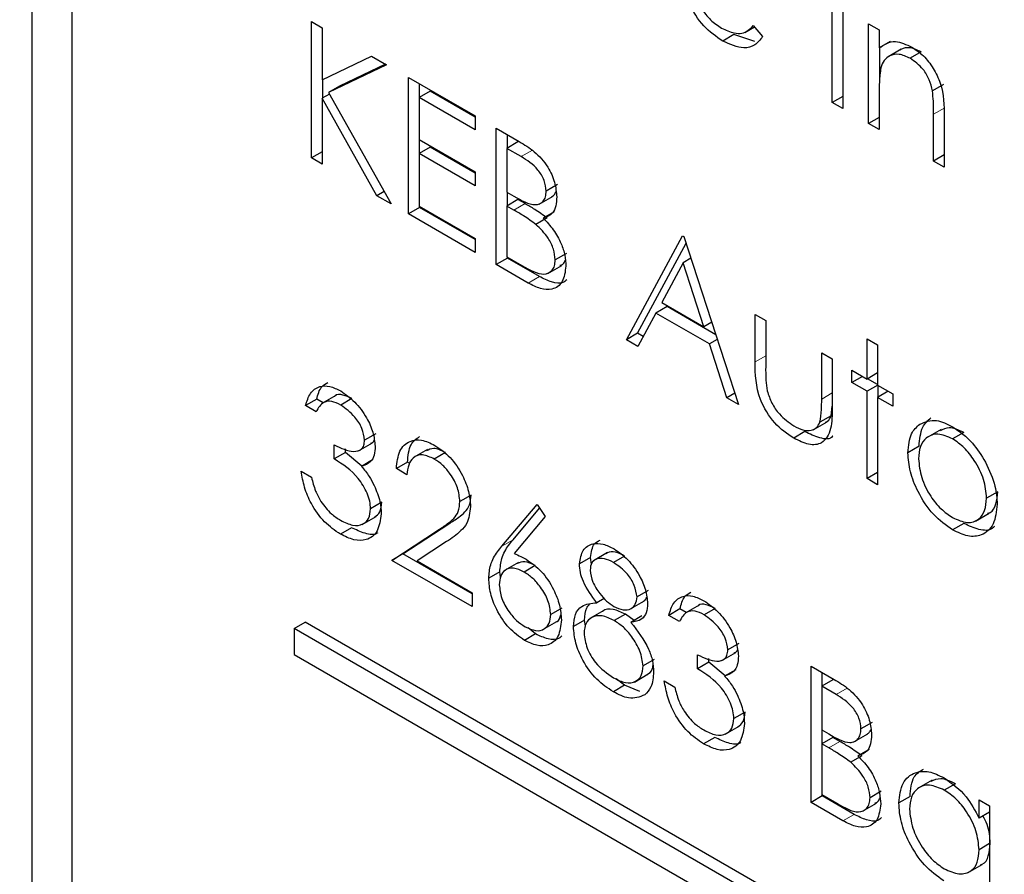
# Paper-space layout 'Blatt2' of a CAD drawing. Header units: millimetres. Extents: x 5 to 418, y 2 to 292.
# Tile 34 of 66: x 91.94 to 94.43, y 195.31 to 197.47. Entities that reach past the tile are written whole.
import ezdxf

# ---------------------------------------------------------------- set-up
doc = ezdxf.new("R2010")
doc.units = ezdxf.units.MM

psp = doc.layouts.new('Blatt2')

# ---------------------------------------------------------------- linework, layer by layer
at = {"color": 7, "linetype": 'Continuous', "lineweight": 25}
for p, q in [((91.9685, 199.0257), (91.9685, 185.7978)), ((92.0695, 198.9207), (92.0695, 185.8561)), ((93.998, 197.263), (93.998, 197.5156)), ((94.0249, 197.5001), (94.0249, 197.2475)), ((92.6778, 197.468), (92.7047, 197.4525)), ((92.6778, 197.1224), (92.6778, 197.468)), ((94.0901, 197.4624), (94.117, 197.4469)), ((94.0901, 197.2098), (94.0901, 197.4624)), ((92.7047, 197.4525), (92.7047, 197.3209)), ((93.7487, 197.4351), (93.7204, 197.4188)), ((93.8017, 197.4179), (93.7487, 197.4351)), ((93.7765, 197.4408), (93.8007, 197.4547)), ((93.7976, 197.4584), (93.8215, 197.4302)), ((94.117, 197.4469), (94.117, 197.4013)), ((94.1453, 197.4177), (94.117, 197.4013)), ((94.1184, 197.3244), (94.1184, 197.4021)), ((94.173, 197.3979), (94.1376, 197.3775)), ((94.2238, 197.3913), (94.1955, 197.375)), ((92.7047, 197.3209), (92.8295, 197.3805)), ((92.8651, 197.3599), (92.749, 197.3045)), ((92.8295, 197.3805), (92.8678, 197.3584)), ((92.8678, 197.3584), (92.7207, 197.2882)), ((92.7061, 197.2745), (92.7061, 197.3216)), ((92.9235, 197.3262), (93.0923, 197.2288)), ((92.9235, 196.9806), (92.9235, 197.3262)), ((92.9517, 197.2761), (92.9517, 197.3099)), ((92.749, 197.3045), (92.7207, 197.2882)), ((92.7207, 197.2882), (92.8793, 197.006)), ((92.9786, 197.2916), (92.9503, 197.2753)), ((93.0923, 197.226), (92.9786, 197.2916)), ((94.117, 197.2856), (94.117, 197.1943)), ((94.2803, 197.309), (94.252, 197.2927)), ((92.723, 197.2842), (92.7047, 197.2737)), ((92.7047, 197.2737), (92.7047, 197.1068)), ((92.8435, 197.0267), (92.7047, 197.2737)), ((92.9503, 197.2753), (92.9503, 197.1689)), ((93.0923, 197.1933), (92.9503, 197.2753)), ((94.0249, 197.2785), (93.998, 197.263)), ((94.0249, 197.2475), (93.998, 197.263)), ((93.0923, 197.2288), (93.0923, 197.1933)), ((94.117, 197.2253), (94.0901, 197.2098)), ((94.2551, 197.1145), (94.2551, 197.2334)), ((94.282, 197.228), (94.282, 197.099)), ((93.146, 197.1977), (93.2045, 197.164)), ((93.146, 196.8521), (93.146, 197.1977)), ((94.117, 197.1943), (94.0901, 197.2098)), ((92.9503, 197.1689), (93.0923, 197.0869)), ((92.9517, 197.1343), (92.9517, 197.1681)), ((93.2012, 197.1631), (93.1729, 197.1468)), ((93.1743, 197.1476), (93.1743, 197.1814)), ((92.7047, 197.1379), (92.6778, 197.1224)), ((92.9786, 197.1498), (92.9503, 197.1335)), ((93.0923, 197.0841), (92.9786, 197.1498)), ((93.1729, 197.1468), (93.1729, 197.036)), ((93.2094, 197.1257), (93.1729, 197.1468)), ((92.7047, 197.1068), (92.6778, 197.1224)), ((92.9503, 197.1335), (92.9503, 197.0005)), ((93.0923, 197.0515), (92.9503, 197.1335)), ((94.282, 197.13), (94.2551, 197.1145)), ((94.282, 197.099), (94.2551, 197.1145)), ((93.0923, 197.0869), (93.0923, 197.0515)), ((92.8618, 197.0372), (92.8435, 197.0267)), ((93.1729, 197.036), (93.191, 197.0256)), ((93.1743, 197.0014), (93.1743, 197.0352)), ((93.301, 197.0547), (93.2727, 197.0383)), ((92.8793, 197.006), (92.8435, 197.0267)), ((93.2012, 197.0169), (93.1729, 197.0005)), ((93.219, 197.0066), (93.2012, 197.0169)), ((93.2549, 197.0054), (93.2903, 197.0258)), ((92.9517, 196.9969), (92.9235, 196.9806)), ((92.9503, 197.0005), (93.0923, 196.9185)), ((92.9517, 196.9969), (92.9517, 196.9997)), ((93.0923, 196.9157), (92.9517, 196.9969)), ((93.1729, 197.0005), (93.1729, 196.872)), ((93.1907, 196.9903), (93.1729, 197.0005)), ((93.2932, 196.9862), (93.265, 196.9699)), ((93.0923, 196.8831), (92.9235, 196.9806)), ((93.275, 196.9702), (93.2467, 196.9538)), ((93.0923, 196.9185), (93.0923, 196.8831)), ((93.4761, 196.6615), (93.6181, 196.9252)), ((93.6181, 196.9252), (93.6219, 196.923)), ((93.6219, 196.923), (93.7601, 196.4976)), ((93.5044, 196.6779), (93.6274, 196.9063)), ((93.1743, 196.8684), (93.146, 196.8521)), ((93.1729, 196.872), (93.2112, 196.8499)), ((93.1743, 196.8684), (93.1743, 196.8712)), ((93.2553, 196.8217), (93.1743, 196.8684)), ((93.324, 196.8801), (93.2957, 196.8638)), ((93.6396, 196.8684), (93.6197, 196.8569)), ((93.227, 196.8053), (93.146, 196.8521)), ((93.2769, 196.8297), (93.3122, 196.8501)), ((93.6197, 196.8569), (93.5655, 196.7562)), ((93.6725, 196.6944), (93.6197, 196.8569)), ((93.5792, 196.7455), (93.5509, 196.7291)), ((93.5655, 196.7562), (93.6725, 196.6944)), ((93.7027, 196.6741), (93.5792, 196.7455)), ((93.5509, 196.7291), (93.5054, 196.6446)), ((93.6866, 196.6508), (93.5509, 196.7291)), ((93.8023, 196.7258), (93.8292, 196.7103)), ((93.8023, 196.6051), (93.8023, 196.7258)), ((93.6924, 196.7059), (93.6725, 196.6944)), ((93.8292, 196.7103), (93.8292, 196.5932)), ((93.5044, 196.6779), (93.4761, 196.6615)), ((93.5054, 196.6446), (93.4761, 196.6615)), ((93.5188, 196.6695), (93.5044, 196.6779)), ((93.7066, 196.6623), (93.6866, 196.6508)), ((94.0863, 196.6638), (94.1131, 196.6483)), ((94.0863, 196.5619), (94.0863, 196.6638)), ((93.7309, 196.5145), (93.6866, 196.6508)), ((94.1131, 196.6483), (94.1131, 196.5464)), ((93.9712, 196.6283), (93.998, 196.6128)), ((93.9712, 196.5112), (93.9712, 196.6283)), ((93.998, 196.6128), (93.998, 196.4899)), ((94.0479, 196.584), (94.0863, 196.5619)), ((94.0479, 196.553), (94.0479, 196.584)), ((94.0748, 196.5685), (94.0479, 196.553)), ((94.1131, 196.5774), (94.0863, 196.5619)), ((94.1131, 196.548), (94.0877, 196.5627)), ((94.0863, 196.5309), (94.0479, 196.553)), ((94.1132, 196.5464), (94.0863, 196.5309)), ((94.1131, 196.5464), (94.1515, 196.5242)), ((94.1146, 196.5162), (94.1146, 196.5456)), ((92.7395, 196.5202), (92.7041, 196.4998)), ((92.7802, 196.5122), (92.752, 196.4959)), ((93.7509, 196.526), (93.7309, 196.5145)), ((93.7601, 196.4976), (93.7309, 196.5145)), ((94.0863, 196.3093), (94.0863, 196.5309)), ((94.14, 196.5309), (94.1131, 196.5154)), ((94.1131, 196.5154), (94.1131, 196.2938)), ((94.1515, 196.4932), (94.1131, 196.5154)), ((94.1515, 196.5242), (94.1515, 196.4932)), ((92.6908, 196.5107), (92.6625, 196.4944)), ((92.6894, 196.4789), (92.6625, 196.4944)), ((92.7069, 196.5014), (92.6908, 196.5107)), ((93.995, 196.4685), (93.998, 196.4929)), ((93.995, 196.4685), (93.9667, 196.4522)), ((93.9495, 196.4333), (93.9849, 196.4537)), ((92.8404, 196.4233), (92.8122, 196.4069)), ((93.9286, 196.4285), (93.9003, 196.4122)), ((94.2742, 196.4343), (94.2389, 196.4139)), ((94.3314, 196.4264), (94.3031, 196.4101)), ((92.7354, 196.3592), (92.7354, 196.3947)), ((92.7968, 196.3797), (92.8322, 196.4001)), ((94.2182, 196.3914), (94.1899, 196.3751)), ((92.7637, 196.3756), (92.7354, 196.3592)), ((92.7637, 196.3756), (92.7637, 196.3853)), ((92.8056, 196.3413), (92.7637, 196.3756)), ((92.9719, 196.3834), (92.9365, 196.363)), ((93.0173, 196.3754), (92.989, 196.3591)), ((92.8324, 196.3567), (92.8041, 196.3404)), ((92.921, 196.3512), (92.8928, 196.3349)), ((92.9267, 196.3479), (92.921, 196.3512)), ((92.651, 196.3282), (92.6778, 196.3127)), ((92.9196, 196.3194), (92.8928, 196.3349)), ((94.1131, 196.3248), (94.0863, 196.3093)), ((94.1131, 196.2938), (94.0863, 196.3093)), ((93.0822, 196.2678), (93.0539, 196.2515)), ((94.4177, 196.276), (94.3895, 196.2597)), ((92.8558, 196.2493), (92.8275, 196.2329)), ((93.1603, 196.1379), (93.2497, 196.2441)), ((93.2497, 196.2441), (93.2704, 196.2133)), ((92.8059, 196.1932), (92.8412, 196.2136)), ((93.1886, 196.1542), (93.2561, 196.2345)), ((93.2704, 196.2133), (93.1913, 196.1193)), ((94.3609, 196.2015), (94.3962, 196.2219)), ((92.9095, 196.1185), (93.0256, 196.1946)), ((94.3315, 196.1959), (94.3032, 196.1796)), ((92.7791, 196.185), (92.7508, 196.1686)), ((92.8812, 196.1022), (92.9973, 196.1782)), ((93.0202, 196.1497), (92.9453, 196.1007)), ((92.9095, 196.1185), (92.8812, 196.1022)), ((93.0846, 196.0174), (92.9095, 196.1185)), ((93.4282, 196.1217), (93.3928, 196.1013)), ((93.4716, 196.1131), (93.4433, 196.0968)), ((93.0846, 195.9848), (92.8812, 196.1022)), ((92.9453, 196.1007), (93.0846, 196.0202)), ((93.2027, 196.0969), (93.1673, 196.0765)), ((93.2449, 196.0889), (93.2166, 196.0726)), ((93.3854, 196.1096), (93.3571, 196.0933)), ((93.3874, 196.0921), (93.3854, 196.1096)), ((93.1551, 196.0731), (93.1269, 196.0568)), ((93.1569, 196.0599), (93.1551, 196.0731)), ((93.0846, 196.0202), (93.0846, 195.9848)), ((93.5312, 196.0257), (93.503, 196.0093)), ((93.4197, 196.0057), (93.4008, 195.9948)), ((93.4848, 195.978), (93.5202, 195.9984)), ((93.6605, 195.9885), (93.6252, 195.9681)), ((93.3125, 195.9811), (93.2842, 195.9647)), ((93.4191, 195.9748), (93.3837, 195.9544)), ((93.4734, 195.9659), (93.4451, 195.9495)), ((93.4955, 195.9496), (93.4734, 195.9659)), ((93.6118, 195.979), (93.5835, 195.9627)), ((93.6104, 195.9472), (93.5835, 195.9627)), ((93.628, 195.9697), (93.6118, 195.979)), ((93.7013, 195.9805), (93.673, 195.9642)), ((92.6333, 195.929), (92.6616, 195.9453)), ((98.8842, 192.3531), (92.6616, 195.9453)), ((93.2642, 195.9266), (93.2996, 195.947)), ((93.3701, 195.9505), (93.3418, 195.9342)), ((93.3723, 195.9354), (93.3701, 195.9505)), ((93.5156, 195.9612), (93.4873, 195.9449)), ((98.8559, 192.3368), (92.6333, 195.929)), ((92.6333, 195.929), (92.6333, 195.8636)), ((93.2458, 195.9155), (93.2175, 195.8992)), ((93.2458, 195.9155), (93.2273, 195.9308)), ((93.7615, 195.8916), (93.7332, 195.8752)), ((92.6333, 195.8636), (98.8559, 192.2714)), ((93.6565, 195.8275), (93.6565, 195.863)), ((93.7179, 195.848), (93.7532, 195.8684)), ((93.5466, 195.8508), (93.5183, 195.8345)), ((93.6847, 195.8438), (93.6565, 195.8275)), ((93.6847, 195.8438), (93.6847, 195.8535)), ((93.7267, 195.8096), (93.6847, 195.8438)), ((93.4962, 195.7937), (93.5316, 195.8141)), ((93.7534, 195.825), (93.7251, 195.8087)), ((93.9443, 195.8342), (94.0027, 195.8005)), ((93.9443, 195.4885), (93.9443, 195.8342)), ((93.9726, 195.784), (93.9726, 195.8179)), ((93.4713, 195.7853), (93.4497, 195.8017)), ((93.572, 195.7965), (93.5989, 195.781)), ((93.9994, 195.7996), (93.9712, 195.7832)), ((93.4713, 195.7853), (93.443, 195.769)), ((93.5099, 195.7695), (93.4713, 195.7853)), ((93.9712, 195.7832), (93.9712, 195.6724)), ((94.0076, 195.7622), (93.9712, 195.7832)), ((93.7769, 195.7176), (93.7486, 195.7012)), ((94.0992, 195.6911), (94.0709, 195.6748)), ((93.7269, 195.6615), (93.7623, 195.6819)), ((93.9712, 195.6724), (93.9892, 195.662)), ((93.9726, 195.6378), (93.9726, 195.6716)), ((94.0531, 195.6418), (94.0885, 195.6622)), ((93.7002, 195.6532), (93.6719, 195.6369)), ((93.9994, 195.6533), (93.9712, 195.637)), ((93.9712, 195.637), (93.9712, 195.5085)), ((93.989, 195.6267), (93.9712, 195.637)), ((94.0172, 195.643), (93.9994, 195.6533)), ((94.0915, 195.6227), (94.0632, 195.6064)), ((94.0733, 195.6066), (94.045, 195.5903)), ((94.251, 195.5449), (94.2157, 195.5245)), ((94.1222, 195.5166), (94.094, 195.5002)), ((94.3104, 195.5358), (94.2821, 195.5195)), ((93.9726, 195.5048), (93.9443, 195.4885)), ((94.0252, 195.4418), (93.9443, 195.4885)), ((93.9712, 195.5085), (94.0094, 195.4864)), ((93.9726, 195.5048), (93.9726, 195.5076)), ((94.0535, 195.4581), (93.9726, 195.5048)), ((94.1952, 195.5033), (94.1669, 195.487)), ((94.3703, 195.4485), (94.3703, 195.4952)), ((94.3703, 195.4952), (94.3971, 195.4797)), ((94.0751, 195.4661), (94.1105, 195.4866)), ((94.3971, 195.464), (94.3703, 195.4485)), ((94.3971, 195.4797), (94.3971, 195.2271)), ((94.3971, 195.3839), (94.3703, 195.3684)), ((94.3428, 195.3108), (94.3782, 195.3313))]:
    psp.add_line(p, q, dxfattribs=at)
at = {"color": 7, "linetype": 'Continuous', "lineweight": 18}
for p, q in [((94.2834, 197.2497), (94.2551, 197.2334)), ((93.2377, 197.1421), (93.2094, 197.1257)), ((93.219, 197.0066), (93.1907, 196.9903)), ((93.2553, 196.8217), (93.227, 196.8053)), ((93.8292, 196.6206), (93.8023, 196.6051)), ((93.998, 196.5267), (93.9712, 196.5112)), ((93.0256, 196.1946), (92.9973, 196.1782)), ((93.1886, 196.1542), (93.1603, 196.1379)), ((94.0359, 195.7785), (94.0076, 195.7622)), ((94.0172, 195.643), (93.989, 195.6267)), ((94.0535, 195.4581), (94.0252, 195.4418))]:
    psp.add_line(p, q, dxfattribs=at)
for centre, major_axis, ratio, start_param, end_param in [((368.4331, 359.4387), (379.9846, 5.8274), 0.587244, 3.834585, 4.001386), ((368.4331, 347.9513), (379.9866, -5.634), 0.567146, 3.873355, 3.997444), ((368.4183, 360.4098), (378.7845, 5.8277), 0.587275, 3.871004, 3.964908)]:
    psp.add_ellipse(centre, major_axis=major_axis, ratio=ratio, start_param=start_param, end_param=end_param, dxfattribs=at)
at = {"color": 7, "linetype": 'Continuous', "lineweight": 25}
for points, knots in [([(83.7513, 207.7802), (84.5596, 207.2559), (86.9034, 205.7356), (90.8544, 203.2552), (95.6337, 200.3556), (100.5049, 197.506), (105.4646, 194.7061), (110.5125, 191.9579), (114.4004, 189.9135), (116.6032, 188.7845), (117.0759, 188.5422)], [0, 0, 0, 0, 0.0774167, 0.2244859, 0.3715556, 0.5186246, 0.6656928, 0.8127599, 0.959826, 1, 1, 1, 1]), ([(93.7204, 197.4188), (93.7038, 197.4301), (93.6706, 197.4527), (93.6348, 197.5103), (93.614, 197.5654), (93.6116, 197.5967), (93.6104, 197.6123)], [0, 0, 0, 0, 0.279885, 0.558859, 0.779462, 1, 1, 1, 1]), ([(93.6373, 197.5909), (93.6386, 197.5764), (93.6414, 197.5475), (93.6626, 197.5043), (93.6891, 197.4705), (93.7078, 197.458), (93.7171, 197.4517)], [0, 0, 0, 0, 0.2799631, 0.5593589, 0.7795256, 1, 1, 1, 1]), ([(93.7171, 197.4517), (93.7281, 197.4466), (93.7463, 197.4382), (93.7694, 197.4375), (93.7855, 197.4451), (93.7936, 197.454), (93.7976, 197.4584)], [0, 0, 0, 0, 0.339465, 0.559626, 0.779498, 1, 1, 1, 1]), ([(93.8215, 197.4302), (93.8154, 197.4223), (93.8032, 197.4065), (93.7688, 197.397), (93.7388, 197.4105), (93.7204, 197.4188)], [0, 0, 0, 0, 0.280919, 0.5614069, 1, 1, 1, 1]), ([(94.117, 197.4013), (94.1298, 197.4098), (94.1526, 197.4251), (94.1856, 197.4099), (94.2002, 197.4033)], [0, 0, 0, 0, 0.5591406, 1, 1, 1, 1]), ([(94.1955, 197.375), (94.1861, 197.3793), (94.1671, 197.388), (94.1448, 197.3831), (94.1286, 197.3711), (94.1236, 197.3577), (94.1211, 197.351)], [0, 0, 0, 0, 0.279553, 0.559373, 0.779703, 1, 1, 1, 1]), ([(94.2238, 197.3913), (94.2145, 197.3955), (94.1957, 197.4038), (94.1774, 197.4018), (94.1706, 197.396), (94.1698, 197.3953)], [0, 0, 0, 0, 0.4662605, 0.9329678, 1, 1, 1, 1]), ([(94.2002, 197.4033), (94.21, 197.3966), (94.2296, 197.3833), (94.2554, 197.3503), (94.2815, 197.2948), (94.2818, 197.2556), (94.282, 197.228)], [0, 0, 0, 0, 0.1870208, 0.3738905, 0.5606099, 1, 1, 1, 1]), ([(94.252, 197.2927), (94.2498, 197.3019), (94.2455, 197.3205), (94.2261, 197.3538), (94.2071, 197.3669), (94.1955, 197.375)], [0, 0, 0, 0, 0.281192, 0.561331, 1, 1, 1, 1]), ([(94.1211, 197.351), (94.1196, 197.3393), (94.117, 197.3183), (94.117, 197.2956), (94.117, 197.2856)], [0, 0, 0, 0, 0.559658, 1, 1, 1, 1]), ([(94.2551, 197.2334), (94.2552, 197.2441), (94.2553, 197.2633), (94.253, 197.2837), (94.252, 197.2927)], [0, 0, 0, 0, 0.560255, 1, 1, 1, 1]), ([(93.2045, 197.164), (93.2173, 197.1563), (93.2428, 197.1409), (93.2765, 197.1038), (93.2962, 197.0602), (93.2984, 197.0357), (93.2996, 197.0235)], [0, 0, 0, 0, 0.281317, 0.559922, 0.779935, 1, 1, 1, 1]), ([(93.2727, 197.0383), (93.2718, 197.0474), (93.2705, 197.0609), (93.261, 197.0796), (93.2432, 197.1047), (93.2244, 197.1164), (93.2094, 197.1257)], [0, 0, 0, 0, 0.249284, 0.374925, 0.500645, 1, 1, 1, 1]), ([(93.191, 197.0256), (93.2098, 197.0148), (93.2333, 197.0013), (93.2565, 197.0054), (93.2655, 197.0122), (93.2716, 197.0232), (93.2723, 197.0333), (93.2727, 197.0383)], [0, 0, 0, 0, 0.498607, 0.624009, 0.749401, 0.874736, 1, 1, 1, 1]), ([(93.2865, 197.0241), (93.2889, 197.0256), (93.2938, 197.0283), (93.2962, 197.0343), (93.2974, 197.0371)], [0, 0, 0, 0, 0.513084, 1, 1, 1, 1]), ([(93.2996, 197.0235), (93.299, 197.0156), (93.298, 196.9999), (93.2882, 196.9779), (93.2737, 196.9729), (93.265, 196.9699)], [0, 0, 0, 0, 0.280867, 0.561527, 1, 1, 1, 1]), ([(93.2467, 196.9538), (93.2363, 196.9613), (93.2177, 196.9747), (93.199, 196.9855), (93.1907, 196.9903)], [0, 0, 0, 0, 0.559734, 1, 1, 1, 1]), ([(93.275, 196.9702), (93.2646, 196.9777), (93.246, 196.9911), (93.2273, 197.0018), (93.219, 197.0066)], [0, 0, 0, 0, 0.559734, 1, 1, 1, 1]), ([(93.265, 196.9699), (93.2739, 196.9605), (93.2918, 196.9418), (93.3107, 196.9078), (93.3209, 196.8754), (93.322, 196.8573), (93.3226, 196.8483)], [0, 0, 0, 0, 0.280382, 0.559606, 0.779765, 1, 1, 1, 1]), ([(93.2957, 196.8638), (93.2948, 196.8728), (93.293, 196.8908), (93.2757, 196.9254), (93.2577, 196.9431), (93.2467, 196.9538)], [0, 0, 0, 0, 0.279944, 0.560429, 1, 1, 1, 1]), ([(93.2112, 196.8499), (93.2307, 196.8387), (93.2601, 196.8218), (93.2859, 196.8334), (93.2945, 196.8481), (93.2953, 196.8586), (93.2957, 196.8638)], [0, 0, 0, 0, 0.49936, 0.748736, 0.874399, 1, 1, 1, 1]), ([(93.3075, 196.8502), (93.3105, 196.8511), (93.3168, 196.8529), (93.3195, 196.8599), (93.321, 196.8635)], [0, 0, 0, 0, 0.481247, 1, 1, 1, 1]), ([(93.3226, 196.8483), (93.3208, 196.8338), (93.3173, 196.8049), (93.2903, 196.7875), (93.2586, 196.7892), (93.2375, 196.7999), (93.227, 196.8053)], [0, 0, 0, 0, 0.279141, 0.558654, 0.779059, 1, 1, 1, 1]), ([(93.3249, 196.8134), (93.3218, 196.8107), (93.3122, 196.8022), (93.2865, 196.8062), (93.2657, 196.8165), (93.2553, 196.8217)], [0, 0, 0, 0, 0.189252, 0.594134, 1, 1, 1, 1]), ([(93.9003, 196.4122), (93.8837, 196.4233), (93.8505, 196.4455), (93.804, 196.5229), (93.8029, 196.5739), (93.8023, 196.6051)], [0, 0, 0, 0, 0.28097, 0.559785, 1, 1, 1, 1]), ([(93.8292, 196.5932), (93.8291, 196.5821), (93.8291, 196.5622), (93.8321, 196.541), (93.8334, 196.5316)], [0, 0, 0, 0, 0.560377, 1, 1, 1, 1]), ([(92.6625, 196.4944), (92.6659, 196.5057), (92.6728, 196.5283), (92.6957, 196.5444), (92.7234, 196.5453), (92.7422, 196.5362), (92.7516, 196.5316)], [0, 0, 0, 0, 0.280288, 0.55968, 0.779747, 1, 1, 1, 1]), ([(92.6908, 196.5107), (92.6939, 196.5225), (92.699, 196.5419), (92.7132, 196.5498), (92.7187, 196.5529)], [0, 0, 0, 0, 0.609349, 1, 1, 1, 1]), ([(92.7802, 196.5122), (92.7726, 196.5158), (92.7574, 196.5228), (92.7412, 196.5238), (92.7367, 196.5181), (92.7363, 196.5176)], [0, 0, 0, 0, 0.479358, 0.957166, 1, 1, 1, 1]), ([(92.7516, 196.5316), (92.7637, 196.5231), (92.7879, 196.5061), (92.8169, 196.4671), (92.8353, 196.4264), (92.8378, 196.403), (92.839, 196.3913)], [0, 0, 0, 0, 0.280085, 0.559868, 0.780099, 1, 1, 1, 1]), ([(93.8334, 196.5316), (93.8367, 196.5213), (93.8433, 196.5005), (93.8674, 196.4664), (93.888, 196.4519), (93.9006, 196.4431)], [0, 0, 0, 0, 0.280117, 0.560544, 1, 1, 1, 1]), ([(93.9667, 196.4522), (93.9684, 196.4627), (93.9713, 196.4814), (93.9712, 196.5021), (93.9712, 196.5112)], [0, 0, 0, 0, 0.559371, 1, 1, 1, 1]), ([(92.752, 196.4959), (92.7442, 196.4997), (92.7286, 196.5072), (92.7039, 196.5042), (92.6949, 196.4885), (92.6894, 196.4789)], [0, 0, 0, 0, 0.280636, 0.560364, 1, 1, 1, 1]), ([(92.8122, 196.4069), (92.8106, 196.4169), (92.8076, 196.4368), (92.7847, 196.4724), (92.7644, 196.487), (92.752, 196.4959)], [0, 0, 0, 0, 0.278859, 0.560074, 1, 1, 1, 1]), ([(93.998, 196.4899), (93.9978, 196.4711), (93.9973, 196.4339), (93.9762, 196.3968), (93.9388, 196.3928), (93.9132, 196.4057), (93.9003, 196.4122)], [0, 0, 0, 0, 0.281501, 0.559646, 0.779298, 1, 1, 1, 1]), ([(93.9809, 196.4525), (93.9828, 196.4532), (93.9893, 196.4559), (93.9926, 196.4633), (93.995, 196.4685)], [0, 0, 0, 0, 0.2858176, 1, 1, 1, 1]), ([(94.2182, 196.3914), (94.2198, 196.4091), (94.2226, 196.4407), (94.2403, 196.4567), (94.2482, 196.4637)], [0, 0, 0, 0, 0.559285, 1, 1, 1, 1]), ([(93.9006, 196.4431), (93.9084, 196.4391), (93.9239, 196.4312), (93.9438, 196.4305), (93.959, 196.4374), (93.9641, 196.4473), (93.9667, 196.4522)], [0, 0, 0, 0, 0.28027, 0.560007, 0.780074, 1, 1, 1, 1]), ([(94.1899, 196.3751), (94.1915, 196.3928), (94.1943, 196.4244), (94.2121, 196.4403), (94.2199, 196.4474)], [0, 0, 0, 0, 0.559285, 1, 1, 1, 1]), ([(94.2199, 196.4474), (94.2334, 196.4531), (94.2576, 196.4634), (94.2893, 196.4479), (94.3032, 196.4411)], [0, 0, 0, 0, 0.55888, 1, 1, 1, 1]), ([(94.3314, 196.4264), (94.3184, 196.4325), (94.2953, 196.4432), (94.2788, 196.4344), (94.2715, 196.4306)], [0, 0, 0, 0, 0.564377, 1, 1, 1, 1]), ([(94.3032, 196.4411), (94.321, 196.4287), (94.3527, 196.4065), (94.3761, 196.3683), (94.3863, 196.3515)], [0, 0, 0, 0, 0.559182, 1, 1, 1, 1]), ([(92.921, 196.3512), (92.9225, 196.3674), (92.9252, 196.3973), (92.9433, 196.4103), (92.9516, 196.4162)], [0, 0, 0, 0, 0.54369, 1, 1, 1, 1]), ([(93.9994, 196.4174), (93.9993, 196.4172), (93.9932, 196.4075), (93.9658, 196.4108), (93.941, 196.4226), (93.9286, 196.4285)], [0, 0, 0, 0, 0.010224, 0.503933, 1, 1, 1, 1]), ([(94.3031, 196.4101), (94.2903, 196.4157), (94.2648, 196.4269), (94.2368, 196.4154), (94.2194, 196.3927), (94.2176, 196.3705), (94.2168, 196.3594)], [0, 0, 0, 0, 0.279484, 0.559256, 0.779547, 1, 1, 1, 1]), ([(92.7354, 196.3947), (92.7523, 196.3867), (92.7777, 196.3748), (92.8025, 196.3808), (92.811, 196.3931), (92.8118, 196.4023), (92.8122, 196.4069)], [0, 0, 0, 0, 0.499418, 0.749016, 0.874544, 1, 1, 1, 1]), ([(92.839, 196.3913), (92.8385, 196.3836), (92.8376, 196.3682), (92.8268, 196.3479), (92.8127, 196.3432), (92.8041, 196.3404)], [0, 0, 0, 0, 0.280508, 0.560792, 1, 1, 1, 1]), ([(92.8279, 196.3995), (92.8295, 196.3998), (92.8335, 196.4005), (92.8353, 196.4046), (92.8364, 196.4071)], [0, 0, 0, 0, 0.399149, 1, 1, 1, 1]), ([(92.8928, 196.3349), (92.8945, 196.3507), (92.898, 196.3822), (92.9235, 196.4059), (92.956, 196.4102), (92.9789, 196.3992), (92.9904, 196.3937)], [0, 0, 0, 0, 0.280029, 0.559515, 0.779668, 1, 1, 1, 1]), ([(92.9904, 196.3937), (93.0037, 196.3846), (93.0304, 196.3663), (93.06, 196.3211), (93.078, 196.2765), (93.0799, 196.2514), (93.0808, 196.2388)], [0, 0, 0, 0, 0.27989, 0.559224, 0.779582, 1, 1, 1, 1]), ([(94.3895, 196.2597), (94.388, 196.2753), (94.385, 196.3065), (94.3614, 196.3527), (94.3333, 196.3895), (94.3132, 196.4033), (94.3031, 196.4101)], [0, 0, 0, 0, 0.279586, 0.559398, 0.779653, 1, 1, 1, 1]), ([(92.989, 196.3591), (92.9788, 196.3638), (92.9583, 196.3732), (92.9352, 196.3649), (92.9228, 196.3451), (92.9207, 196.3279), (92.9196, 196.3194)], [0, 0, 0, 0, 0.279699, 0.558847, 0.779176, 1, 1, 1, 1]), ([(93.0173, 196.3754), (93.0068, 196.3805), (92.9883, 196.3896), (92.9749, 196.3827), (92.9691, 196.3797)], [0, 0, 0, 0, 0.56442, 1, 1, 1, 1]), ([(94.3032, 196.1796), (94.2865, 196.1912), (94.253, 196.2145), (94.2161, 196.2716), (94.1935, 196.3276), (94.1911, 196.3592), (94.1899, 196.3751)], [0, 0, 0, 0, 0.279776, 0.559179, 0.779592, 1, 1, 1, 1]), ([(92.8275, 196.2329), (92.8271, 196.2392), (92.8262, 196.2518), (92.8169, 196.279), (92.789, 196.3248), (92.7569, 196.3455), (92.7354, 196.3592)], [0, 0, 0, 0, 0.125587, 0.251191, 0.500605, 1, 1, 1, 1]), ([(92.8041, 196.3404), (92.811, 196.3321), (92.8235, 196.3174), (92.8325, 196.2999), (92.8365, 196.2921)], [0, 0, 0, 0, 0.559795, 1, 1, 1, 1]), ([(93.0539, 196.2515), (93.0527, 196.2629), (93.0502, 196.2858), (93.0319, 196.319), (93.0108, 196.3445), (92.9963, 196.3542), (92.989, 196.3591)], [0, 0, 0, 0, 0.279126, 0.558978, 0.77935, 1, 1, 1, 1]), ([(94.2168, 196.3594), (94.2184, 196.3438), (94.2216, 196.3128), (94.2444, 196.2665), (94.2733, 196.231), (94.2932, 196.2175), (94.3031, 196.2107)], [0, 0, 0, 0, 0.2796181, 0.5591672, 0.7795123, 1, 1, 1, 1]), ([(94.3863, 196.3515), (94.396, 196.3308), (94.4133, 196.294), (94.4154, 196.2595), (94.4163, 196.2444)], [0, 0, 0, 0, 0.559216, 1, 1, 1, 1]), ([(92.7508, 196.1686), (92.7371, 196.178), (92.7097, 196.1966), (92.6772, 196.2418), (92.6584, 196.2876), (92.6535, 196.3147), (92.651, 196.3282)], [0, 0, 0, 0, 0.279886, 0.558979, 0.779263, 1, 1, 1, 1]), ([(92.6778, 196.3127), (92.6806, 196.3011), (92.6855, 196.2803), (92.6965, 196.2602), (92.7013, 196.2514)], [0, 0, 0, 0, 0.5606944, 1, 1, 1, 1]), ([(92.8365, 196.2921), (92.8422, 196.2782), (92.8525, 196.2534), (92.8538, 196.2305), (92.8544, 196.2204)], [0, 0, 0, 0, 0.559419, 1, 1, 1, 1]), ([(93.0256, 196.1946), (93.0342, 196.2001), (93.0485, 196.2092), (93.0668, 196.2241), (93.0798, 196.241), (93.0814, 196.2589), (93.0822, 196.2678)], [0, 0, 0, 0, 0.340542, 0.56085, 0.780599, 1, 1, 1, 1]), ([(94.3918, 196.2218), (94.394, 196.2223), (94.4043, 196.2247), (94.4144, 196.244), (94.4166, 196.2653), (94.4177, 196.276)], [0, 0, 0, 0, 0.119123, 0.559661, 1, 1, 1, 1]), ([(92.7013, 196.2514), (92.7099, 196.2402), (92.7253, 196.2202), (92.7433, 196.2088), (92.7513, 196.2038)], [0, 0, 0, 0, 0.558748, 1, 1, 1, 1]), ([(92.8374, 196.2119), (92.8425, 196.2155), (92.8532, 196.223), (92.8549, 196.2403), (92.8558, 196.2493)], [0, 0, 0, 0, 0.480676, 1, 1, 1, 1]), ([(92.9973, 196.1782), (93.006, 196.1838), (93.0202, 196.1929), (93.0385, 196.2078), (93.0515, 196.2247), (93.0531, 196.2426), (93.0539, 196.2515)], [0, 0, 0, 0, 0.340542, 0.56085, 0.780599, 1, 1, 1, 1]), ([(93.0808, 196.2388), (93.079, 196.2232), (93.076, 196.1975), (93.0568, 196.177), (93.0392, 196.1623), (93.0266, 196.1539), (93.0202, 196.1497)], [0, 0, 0, 0, 0.33837, 0.558748, 0.779361, 1, 1, 1, 1]), ([(94.3031, 196.2107), (94.3158, 196.205), (94.3411, 196.1937), (94.3698, 196.2035), (94.3866, 196.2269), (94.3885, 196.2487), (94.3895, 196.2597)], [0, 0, 0, 0, 0.279745, 0.559113, 0.779606, 1, 1, 1, 1]), ([(94.4163, 196.2444), (94.4143, 196.2263), (94.4102, 196.1903), (94.38, 196.1645), (94.3426, 196.1604), (94.3164, 196.1732), (94.3032, 196.1796)], [0, 0, 0, 0, 0.279521, 0.559381, 0.779507, 1, 1, 1, 1]), ([(92.8544, 196.2204), (92.8522, 196.2047), (92.8479, 196.1732), (92.8198, 196.1522), (92.7856, 196.1517), (92.7624, 196.163), (92.7508, 196.1686)], [0, 0, 0, 0, 0.279304, 0.558838, 0.779277, 1, 1, 1, 1]), ([(92.7513, 196.2038), (92.7617, 196.1986), (92.7824, 196.1883), (92.8075, 196.1917), (92.8245, 196.2065), (92.8265, 196.2241), (92.8275, 196.2329)], [0, 0, 0, 0, 0.2805991, 0.5601509, 0.7803026, 1, 1, 1, 1]), ([(94.4092, 196.1881), (94.4075, 196.1863), (94.3982, 196.1768), (94.3702, 196.1777), (94.3444, 196.1899), (94.3315, 196.1959)], [0, 0, 0, 0, 0.100871, 0.5500605, 1, 1, 1, 1]), ([(92.8451, 196.1718), (92.8448, 196.1715), (92.8372, 196.1652), (92.8131, 196.1693), (92.7904, 196.1797), (92.7791, 196.185)], [0, 0, 0, 0, 0.020663, 0.510016, 1, 1, 1, 1]), ([(93.1269, 196.0568), (93.1279, 196.0686), (93.1297, 196.0879), (93.1392, 196.1088), (93.149, 196.1242), (93.1566, 196.1333), (93.1603, 196.1379)], [0, 0, 0, 0, 0.339374, 0.559486, 0.779731, 1, 1, 1, 1]), ([(93.1551, 196.0731), (93.1562, 196.0849), (93.1579, 196.1042), (93.1674, 196.1251), (93.1773, 196.1405), (93.1848, 196.1497), (93.1886, 196.1542)], [0, 0, 0, 0, 0.339374, 0.559486, 0.779731, 1, 1, 1, 1]), ([(93.3571, 196.0933), (93.3592, 196.1059), (93.3635, 196.1312), (93.3882, 196.1457), (93.4164, 196.1452), (93.4354, 196.136), (93.4448, 196.1314)], [0, 0, 0, 0, 0.2788058, 0.5584573, 0.7791595, 1, 1, 1, 1]), ([(93.3854, 196.1096), (93.3871, 196.1229), (93.3898, 196.1439), (93.404, 196.1507), (93.4092, 196.1532)], [0, 0, 0, 0, 0.632557, 1, 1, 1, 1]), ([(93.1913, 196.1193), (93.197, 196.1171), (93.2073, 196.113), (93.2177, 196.1073), (93.2223, 196.1048)], [0, 0, 0, 0, 0.55991, 1, 1, 1, 1]), ([(93.4716, 196.1131), (93.4639, 196.1169), (93.4484, 196.1244), (93.4318, 196.125), (93.4261, 196.1197), (93.4251, 196.1189)], [0, 0, 0, 0, 0.4545039, 0.9078162, 1, 1, 1, 1]), ([(93.4448, 196.1314), (93.4568, 196.123), (93.4806, 196.1062), (93.5086, 196.0672), (93.5264, 196.0271), (93.5287, 196.0041), (93.5298, 195.9927)], [0, 0, 0, 0, 0.279929, 0.559623, 0.779946, 1, 1, 1, 1]), ([(93.2449, 196.0889), (93.2356, 196.0935), (93.2184, 196.1022), (93.2055, 196.0965), (93.1996, 196.0939)], [0, 0, 0, 0, 0.5384332, 1, 1, 1, 1]), ([(93.2223, 196.1048), (93.2354, 196.0955), (93.2616, 196.0769), (93.2908, 196.0323), (93.3085, 195.9883), (93.3102, 195.9635), (93.3111, 195.9511)], [0, 0, 0, 0, 0.279638, 0.559326, 0.779527, 1, 1, 1, 1]), ([(93.4008, 195.9948), (93.388, 196.0121), (93.37, 196.0362), (93.3586, 196.0718), (93.3576, 196.0862), (93.3571, 196.0933)], [0, 0, 0, 0, 0.557752, 0.778932, 1, 1, 1, 1]), ([(93.4433, 196.0968), (93.4355, 196.1007), (93.4198, 196.1086), (93.4005, 196.1069), (93.3865, 196.0973), (93.3848, 196.084), (93.384, 196.0773)], [0, 0, 0, 0, 0.280651, 0.560566, 0.78062, 1, 1, 1, 1]), ([(93.503, 196.0093), (93.5013, 196.0191), (93.4981, 196.0388), (93.4761, 196.0745), (93.4558, 196.0883), (93.4433, 196.0968)], [0, 0, 0, 0, 0.278971, 0.559919, 1, 1, 1, 1]), ([(93.2166, 196.0726), (93.2075, 196.0769), (93.1893, 196.0857), (93.1684, 196.0795), (93.1557, 196.0636), (93.1544, 196.0479), (93.1537, 196.04)], [0, 0, 0, 0, 0.280127, 0.559515, 0.779719, 1, 1, 1, 1]), ([(93.2842, 195.9647), (93.2828, 195.9764), (93.28, 195.9997), (93.2604, 196.0329), (93.2388, 196.058), (93.224, 196.0677), (93.2166, 196.0726)], [0, 0, 0, 0, 0.278754, 0.558605, 0.779147, 1, 1, 1, 1]), ([(93.384, 196.0773), (93.3857, 196.0672), (93.389, 196.0469), (93.4068, 196.0192), (93.4254, 195.9979), (93.4381, 195.9896), (93.4444, 195.9854)], [0, 0, 0, 0, 0.277721, 0.558224, 0.779072, 1, 1, 1, 1]), ([(93.2175, 195.8992), (93.2041, 195.9088), (93.1774, 195.928), (93.1471, 195.9735), (93.13, 196.0186), (93.1279, 196.0441), (93.1269, 196.0568)], [0, 0, 0, 0, 0.27967, 0.559085, 0.779558, 1, 1, 1, 1]), ([(93.1537, 196.04), (93.155, 196.0287), (93.1576, 196.006), (93.1763, 195.9732), (93.1973, 195.9482), (93.2117, 195.9386), (93.219, 195.9338)], [0, 0, 0, 0, 0.279059, 0.55882, 0.779303, 1, 1, 1, 1]), ([(93.5835, 195.9627), (93.587, 195.974), (93.5939, 195.9965), (93.6168, 196.0127), (93.6444, 196.0136), (93.6632, 196.0045), (93.6727, 195.9999)], [0, 0, 0, 0, 0.280288, 0.55968, 0.779747, 1, 1, 1, 1]), ([(93.6118, 195.979), (93.615, 195.9908), (93.6201, 196.0102), (93.6342, 196.0181), (93.6398, 196.0211)], [0, 0, 0, 0, 0.609349, 1, 1, 1, 1]), ([(93.3418, 195.9342), (93.3428, 195.9452), (93.3447, 195.9671), (93.3648, 195.9914), (93.3872, 195.9935), (93.4008, 195.9948)], [0, 0, 0, 0, 0.279987, 0.559901, 1, 1, 1, 1]), ([(93.3701, 195.9505), (93.3706, 195.962), (93.3714, 195.9786), (93.3796, 195.9874), (93.3821, 195.9901)], [0, 0, 0, 0, 0.697882, 1, 1, 1, 1]), ([(93.4444, 195.9854), (93.4524, 195.9818), (93.4682, 195.9745), (93.4875, 195.9775), (93.5, 195.9895), (93.502, 196.0027), (93.503, 196.0093)], [0, 0, 0, 0, 0.280237, 0.560145, 0.780435, 1, 1, 1, 1]), ([(93.5298, 195.9927), (93.5291, 195.9844), (93.5278, 195.968), (93.5136, 195.9489), (93.4973, 195.9464), (93.4873, 195.9449)], [0, 0, 0, 0, 0.280159, 0.560243, 1, 1, 1, 1]), ([(93.5165, 195.9965), (93.5209, 195.9991), (93.5257, 196.0018), (93.5271, 196.0083), (93.5272, 196.0088)], [0, 0, 0, 0, 0.924442, 1, 1, 1, 1]), ([(93.7013, 195.9805), (93.6937, 195.984), (93.6785, 195.9911), (93.6622, 195.9921), (93.6577, 195.9864), (93.6574, 195.9859)], [0, 0, 0, 0, 0.479358, 0.957166, 1, 1, 1, 1]), ([(93.6727, 195.9999), (93.6848, 195.9914), (93.709, 195.9744), (93.738, 195.9354), (93.7564, 195.8947), (93.7589, 195.8713), (93.7601, 195.8596)], [0, 0, 0, 0, 0.280085, 0.559868, 0.780099, 1, 1, 1, 1]), ([(93.219, 195.9338), (93.2282, 195.9296), (93.2465, 195.9211), (93.2679, 195.9265), (93.2819, 195.941), (93.2834, 195.9568), (93.2842, 195.9647)], [0, 0, 0, 0, 0.280018, 0.559853, 0.779987, 1, 1, 1, 1]), ([(93.2959, 195.9452), (93.2962, 195.9452), (93.3023, 195.9465), (93.3077, 195.9532), (93.3091, 195.9624), (93.3094, 195.9642)], [0, 0, 0, 0, 0.027326, 0.817479, 1, 1, 1, 1]), ([(93.4451, 195.9495), (93.4346, 195.9546), (93.4135, 195.9646), (93.3888, 195.9596), (93.3717, 195.9445), (93.3696, 195.9266), (93.3686, 195.9176)], [0, 0, 0, 0, 0.2802829, 0.5601377, 0.7802983, 1, 1, 1, 1]), ([(93.4734, 195.9659), (93.4631, 195.9706), (93.4424, 195.9801), (93.4222, 195.9793), (93.4159, 195.9728), (93.4157, 195.9725)], [0, 0, 0, 0, 0.4907878, 0.980826, 1, 1, 1, 1]), ([(93.673, 195.9642), (93.6652, 195.968), (93.6497, 195.9755), (93.6249, 195.9725), (93.6159, 195.9568), (93.6104, 195.9472)], [0, 0, 0, 0, 0.280636, 0.560364, 1, 1, 1, 1]), ([(93.7332, 195.8752), (93.7317, 195.8852), (93.7287, 195.9051), (93.7057, 195.9407), (93.6854, 195.9553), (93.673, 195.9642)], [0, 0, 0, 0, 0.278859, 0.560074, 1, 1, 1, 1]), ([(93.3111, 195.9511), (93.3095, 195.9362), (93.3064, 195.9063), (93.2809, 195.886), (93.2497, 195.8841), (93.2283, 195.8942), (93.2175, 195.8992)], [0, 0, 0, 0, 0.279631, 0.55896, 0.779478, 1, 1, 1, 1]), ([(93.5183, 195.8345), (93.5165, 195.847), (93.513, 195.8721), (93.4918, 195.9071), (93.4687, 195.934), (93.453, 195.9443), (93.4451, 195.9495)], [0, 0, 0, 0, 0.278303, 0.558509, 0.779146, 1, 1, 1, 1]), ([(93.4873, 195.9449), (93.5043, 195.9232), (93.5279, 195.893), (93.5434, 195.8471), (93.5446, 195.8288), (93.5452, 195.8196)], [0, 0, 0, 0, 0.558271, 0.779089, 1, 1, 1, 1]), ([(93.3125, 195.9104), (93.3103, 195.9082), (93.3018, 195.8997), (93.2775, 195.9012), (93.2564, 195.9108), (93.2458, 195.9155)], [0, 0, 0, 0, 0.146573, 0.573283, 1, 1, 1, 1]), ([(93.443, 195.769), (93.4286, 195.7784), (93.3997, 195.7972), (93.366, 195.8447), (93.3456, 195.8929), (93.3431, 195.9204), (93.3418, 195.9342)], [0, 0, 0, 0, 0.280545, 0.559269, 0.779816, 1, 1, 1, 1]), ([(93.3686, 195.9176), (93.3703, 195.9051), (93.3737, 195.8801), (93.4014, 195.8337), (93.4274, 195.8154), (93.4433, 195.8043)], [0, 0, 0, 0, 0.279833, 0.560198, 1, 1, 1, 1]), ([(93.6565, 195.863), (93.6734, 195.855), (93.6987, 195.8431), (93.7235, 195.849), (93.732, 195.8614), (93.7328, 195.8706), (93.7332, 195.8752)], [0, 0, 0, 0, 0.499418, 0.749016, 0.874544, 1, 1, 1, 1]), ([(93.749, 195.8678), (93.7506, 195.8681), (93.7546, 195.8688), (93.7564, 195.8729), (93.7575, 195.8754)], [0, 0, 0, 0, 0.399149, 1, 1, 1, 1]), ([(93.7601, 195.8596), (93.7596, 195.8519), (93.7586, 195.8365), (93.7478, 195.8162), (93.7337, 195.8115), (93.7251, 195.8087)], [0, 0, 0, 0, 0.280508, 0.560792, 1, 1, 1, 1]), ([(93.4433, 195.8043), (93.4537, 195.7992), (93.4742, 195.7889), (93.4991, 195.7927), (93.5154, 195.8082), (93.5173, 195.8257), (93.5183, 195.8345)], [0, 0, 0, 0, 0.280602, 0.559962, 0.78018, 1, 1, 1, 1]), ([(93.5452, 195.8196), (93.544, 195.8056), (93.5418, 195.7805), (93.5284, 195.767), (93.5225, 195.7611)], [0, 0, 0, 0, 0.559346, 1, 1, 1, 1]), ([(93.528, 195.8121), (93.5336, 195.8158), (93.5413, 195.8207), (93.543, 195.8321), (93.5434, 195.8352)], [0, 0, 0, 0, 0.7364711, 1, 1, 1, 1]), ([(93.7486, 195.7012), (93.7481, 195.7075), (93.7473, 195.7201), (93.7379, 195.7472), (93.7101, 195.7931), (93.6779, 195.8137), (93.6565, 195.8275)], [0, 0, 0, 0, 0.125587, 0.251191, 0.500605, 1, 1, 1, 1]), ([(93.6719, 195.6369), (93.6581, 195.6462), (93.6307, 195.6648), (93.5983, 195.7101), (93.5795, 195.7559), (93.5745, 195.7829), (93.572, 195.7965)], [0, 0, 0, 0, 0.279886, 0.558979, 0.779263, 1, 1, 1, 1]), ([(93.7251, 195.8087), (93.7321, 195.8004), (93.7445, 195.7857), (93.7536, 195.7682), (93.7576, 195.7604)], [0, 0, 0, 0, 0.559795, 1, 1, 1, 1]), ([(94.0027, 195.8005), (94.0155, 195.7928), (94.041, 195.7774), (94.0748, 195.7403), (94.0944, 195.6966), (94.0967, 195.6722), (94.0978, 195.6599)], [0, 0, 0, 0, 0.281317, 0.559922, 0.779935, 1, 1, 1, 1]), ([(93.5225, 195.7611), (93.5096, 195.7559), (93.4864, 195.7465), (93.4564, 195.7621), (93.443, 195.769)], [0, 0, 0, 0, 0.557758, 1, 1, 1, 1]), ([(93.5989, 195.781), (93.6016, 195.7693), (93.6065, 195.7486), (93.6175, 195.7285), (93.6223, 195.7197)], [0, 0, 0, 0, 0.560694, 1, 1, 1, 1]), ([(94.0709, 195.6748), (94.0701, 195.6838), (94.0688, 195.6974), (94.0593, 195.716), (94.0414, 195.7411), (94.0226, 195.7528), (94.0076, 195.7622)], [0, 0, 0, 0, 0.249284, 0.374925, 0.500645, 1, 1, 1, 1]), ([(93.7576, 195.7604), (93.7633, 195.7465), (93.7736, 195.7217), (93.7749, 195.6988), (93.7754, 195.6887)], [0, 0, 0, 0, 0.559419, 1, 1, 1, 1]), ([(93.6223, 195.7197), (93.6309, 195.7085), (93.6463, 195.6885), (93.6644, 195.6771), (93.6724, 195.6721)], [0, 0, 0, 0, 0.558748, 1, 1, 1, 1]), ([(93.7585, 195.6802), (93.7636, 195.6838), (93.7742, 195.6913), (93.7759, 195.7086), (93.7769, 195.7176)], [0, 0, 0, 0, 0.480676, 1, 1, 1, 1]), ([(93.7754, 195.6887), (93.7733, 195.673), (93.769, 195.6415), (93.7409, 195.6204), (93.7066, 195.6199), (93.6835, 195.6313), (93.6719, 195.6369)], [0, 0, 0, 0, 0.279304, 0.558838, 0.779277, 1, 1, 1, 1]), ([(93.6724, 195.6721), (93.6827, 195.6669), (93.7035, 195.6565), (93.7285, 195.66), (93.7456, 195.6748), (93.7476, 195.6924), (93.7486, 195.7012)], [0, 0, 0, 0, 0.280599, 0.560151, 0.780303, 1, 1, 1, 1]), ([(93.9892, 195.662), (94.008, 195.6512), (94.0315, 195.6377), (94.0547, 195.6418), (94.0637, 195.6487), (94.0698, 195.6596), (94.0706, 195.6697), (94.0709, 195.6748)], [0, 0, 0, 0, 0.498607, 0.624009, 0.749401, 0.874736, 1, 1, 1, 1]), ([(94.0847, 195.6606), (94.0872, 195.662), (94.092, 195.6648), (94.0945, 195.6707), (94.0957, 195.6736)], [0, 0, 0, 0, 0.513084, 1, 1, 1, 1]), ([(93.7662, 195.64), (93.7659, 195.6398), (93.7583, 195.6335), (93.7341, 195.6376), (93.7115, 195.648), (93.7002, 195.6532)], [0, 0, 0, 0, 0.020663, 0.510016, 1, 1, 1, 1]), ([(94.0733, 195.6066), (94.0628, 195.6141), (94.0442, 195.6275), (94.0255, 195.6383), (94.0172, 195.643)], [0, 0, 0, 0, 0.559734, 1, 1, 1, 1]), ([(94.0978, 195.6599), (94.0973, 195.6521), (94.0963, 195.6363), (94.0864, 195.6143), (94.072, 195.6094), (94.0632, 195.6064)], [0, 0, 0, 0, 0.280867, 0.561527, 1, 1, 1, 1]), ([(94.045, 195.5903), (94.0346, 195.5978), (94.016, 195.6112), (93.9972, 195.622), (93.989, 195.6267)], [0, 0, 0, 0, 0.559734, 1, 1, 1, 1]), ([(94.094, 195.5002), (94.0931, 195.5092), (94.0913, 195.5272), (94.074, 195.5619), (94.056, 195.5795), (94.045, 195.5903)], [0, 0, 0, 0, 0.279944, 0.560429, 1, 1, 1, 1]), ([(94.0632, 195.6064), (94.0722, 195.597), (94.0901, 195.5783), (94.1089, 195.5442), (94.1192, 195.5119), (94.1203, 195.4938), (94.1208, 195.4847)], [0, 0, 0, 0, 0.280382, 0.559606, 0.779765, 1, 1, 1, 1]), ([(94.1669, 195.487), (94.169, 195.5052), (94.1731, 195.5415), (94.2048, 195.5654), (94.2422, 195.5697), (94.2686, 195.557), (94.2818, 195.5507)], [0, 0, 0, 0, 0.279413, 0.559191, 0.779548, 1, 1, 1, 1]), ([(94.1952, 195.5033), (94.1968, 195.5221), (94.1998, 195.5548), (94.2204, 195.5674), (94.2293, 195.5728)], [0, 0, 0, 0, 0.573159, 1, 1, 1, 1]), ([(94.3104, 195.5358), (94.2974, 195.5419), (94.2737, 195.553), (94.2561, 195.5449), (94.2483, 195.5412)], [0, 0, 0, 0, 0.551084, 1, 1, 1, 1]), ([(94.2818, 195.5507), (94.3015, 195.5368), (94.3368, 195.5118), (94.36, 195.4678), (94.3703, 195.4485)], [0, 0, 0, 0, 0.559062, 1, 1, 1, 1]), ([(94.2821, 195.5195), (94.2693, 195.5252), (94.2437, 195.5365), (94.2145, 195.527), (94.197, 195.5041), (94.1948, 195.4821), (94.1937, 195.4712)], [0, 0, 0, 0, 0.2797672, 0.5592905, 0.7797189, 1, 1, 1, 1]), ([(94.3703, 195.3684), (94.3688, 195.3842), (94.366, 195.4158), (94.3418, 195.4627), (94.3127, 195.4991), (94.2923, 195.5127), (94.2821, 195.5195)], [0, 0, 0, 0, 0.27966, 0.55921, 0.779487, 1, 1, 1, 1]), ([(94.0094, 195.4864), (94.029, 195.4751), (94.0583, 195.4582), (94.0841, 195.4699), (94.0927, 195.4845), (94.0936, 195.495), (94.094, 195.5002)], [0, 0, 0, 0, 0.49936, 0.748736, 0.874399, 1, 1, 1, 1]), ([(94.1058, 195.4867), (94.1088, 195.4875), (94.1151, 195.4894), (94.1178, 195.4963), (94.1192, 195.4999)], [0, 0, 0, 0, 0.4812468, 1, 1, 1, 1]), ([(94.1208, 195.4847), (94.1191, 195.4703), (94.1155, 195.4413), (94.0886, 195.424), (94.0569, 195.4256), (94.0358, 195.4364), (94.0252, 195.4418)], [0, 0, 0, 0, 0.279141, 0.558654, 0.779059, 1, 1, 1, 1]), ([(94.2809, 195.2898), (94.2641, 195.3017), (94.2305, 195.3257), (94.1933, 195.3829), (94.1703, 195.4393), (94.168, 195.4711), (94.1669, 195.487)], [0, 0, 0, 0, 0.279573, 0.559333, 0.779589, 1, 1, 1, 1]), ([(94.1937, 195.4712), (94.1956, 195.4554), (94.1992, 195.4238), (94.2227, 195.3772), (94.2517, 195.3411), (94.2718, 195.3272), (94.2819, 195.3202)], [0, 0, 0, 0, 0.279429, 0.559146, 0.77957, 1, 1, 1, 1]), ([(94.1231, 195.4498), (94.12, 195.4471), (94.1104, 195.4387), (94.0847, 195.4426), (94.0639, 195.4529), (94.0535, 195.4581)], [0, 0, 0, 0, 0.189252, 0.594134, 1, 1, 1, 1]), ([(94.3986, 195.3847), (94.3978, 195.4006), (94.3966, 195.4236), (94.3839, 195.4469), (94.38, 195.4541)], [0, 0, 0, 0, 0.692809, 1, 1, 1, 1]), ([(94.2819, 195.3202), (94.2947, 195.3146), (94.3203, 195.3034), (94.3502, 195.3115), (94.3676, 195.3348), (94.3694, 195.3572), (94.3703, 195.3684)], [0, 0, 0, 0, 0.279822, 0.559387, 0.779603, 1, 1, 1, 1]), ([(94.374, 195.3307), (94.3755, 195.331), (94.3855, 195.333), (94.3955, 195.3521), (94.3975, 195.3738), (94.3986, 195.3847)], [0, 0, 0, 0, 0.086461, 0.543043, 1, 1, 1, 1])]:
    psp.add_open_spline(points, degree=3, knots=knots, dxfattribs=at)

doc.saveas('drawing.dxf')
